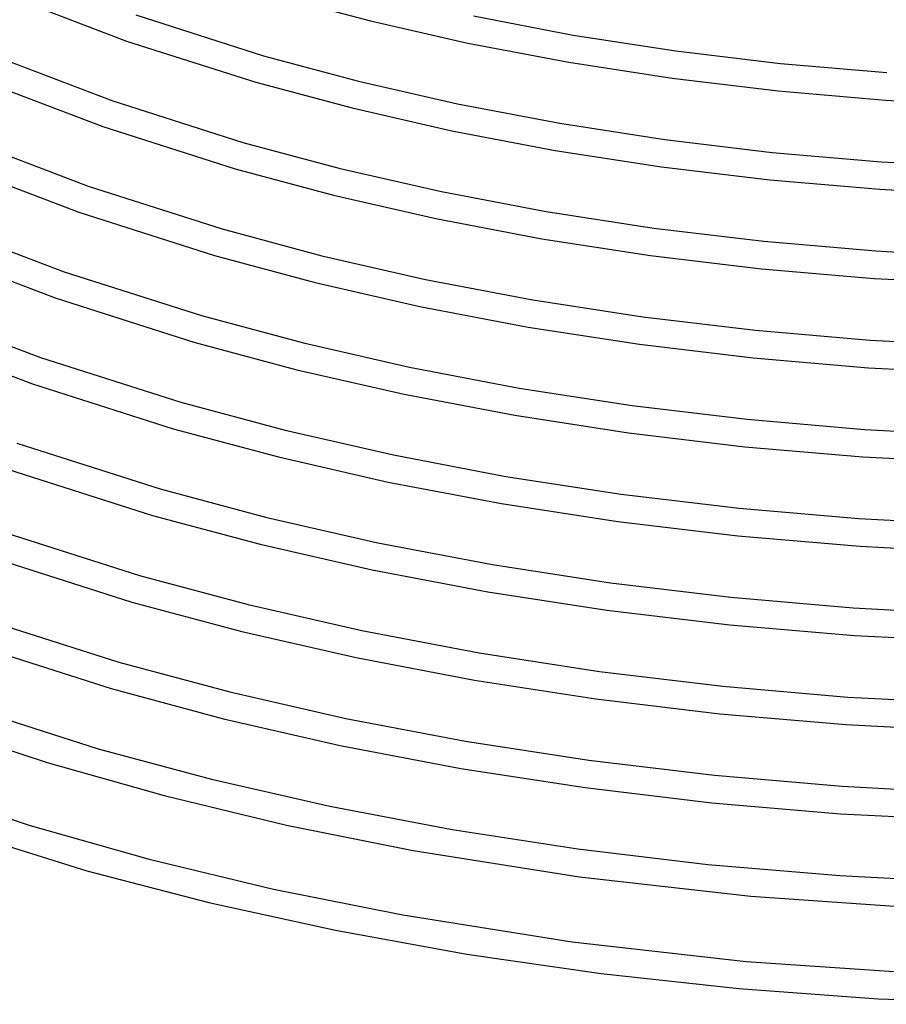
# Model space of a CAD drawing. Header units: millimetres. Extents: x -305 to 305, y -173 to 291.
# Tile 3 of 95: x -159 to -33, y -152 to -9. Entities that reach past the tile are written whole.
import ezdxf

# ---------------------------------------------------------------- set-up
doc = ezdxf.new("R2010")
doc.units = ezdxf.units.MM
doc.layers.add('THICK', color=7, linetype='Continuous')

msp = doc.modelspace()

# ---------------------------------------------------------------- linework, layer by layer
at = {"layer": 'THICK'}
for p, q in [((-121.55, -5.39), (-107.96, -9.03)), ((-158.37, -6.22), (-143.31, -11.96)), ((-141.98, -8.18), (-123.45, -14.1)), ((-93.03, -8.33), (-78.57, -11.09)), ((-107.96, -9.03), (-93.83, -12.25)), ((-78.57, -11.09), (-63.7, -13.39)), ((-143.31, -11.96), (-124.55, -17.94)), ((-93.83, -12.25), (-79.21, -15.04)), ((-123.45, -14.1), (-109.68, -17.79)), ((-63.7, -13.39), (-48.51, -15.21)), ((-160.66, -14.8), (-145.43, -20.6)), ((-79.21, -15.04), (-64.2, -17.36)), ((-48.51, -15.21), (-33.08, -16.53)), ((-162.18, -18.5), (-146.76, -24.37)), ((-124.55, -17.94), (-110.63, -21.67)), ((-109.68, -17.79), (-95.34, -21.06)), ((-64.2, -17.36), (-48.86, -19.19)), ((-48.86, -19.19), (-33.28, -20.53)), ((-145.43, -20.6), (-126.45, -26.66)), ((-95.34, -21.06), (-80.52, -23.89)), ((-33.28, -20.53), (-17.53, -21.36)), ((-110.63, -21.67), (-96.15, -24.98)), ((-80.52, -23.89), (-65.29, -26.24)), ((-146.76, -24.37), (-127.55, -30.5)), ((-96.15, -24.98), (-81.17, -27.83)), ((-164.47, -27.07), (-148.88, -33.01)), ((-126.45, -26.66), (-112.34, -30.44)), ((-65.29, -26.24), (-49.72, -28.11)), ((-81.17, -27.83), (-65.79, -30.21)), ((-49.72, -28.11), (-33.9, -29.47)), ((-33.9, -29.47), (-17.91, -30.31)), ((-166, -30.77), (-150.21, -36.78)), ((-127.55, -30.5), (-113.3, -34.32)), ((-112.34, -30.44), (-97.66, -33.79)), ((-65.79, -30.21), (-50.08, -32.09)), ((-50.08, -32.09), (-34.11, -33.46)), ((-148.88, -33.01), (-129.45, -39.21)), ((-97.66, -33.79), (-82.48, -36.68)), ((-34.11, -33.46), (-17.98, -34.31)), ((-113.3, -34.32), (-98.46, -37.71)), ((-150.21, -36.78), (-130.55, -43.06)), ((-82.48, -36.68), (-66.87, -39.09)), ((-98.46, -37.71), (-83.13, -40.63)), ((-168.29, -39.35), (-152.34, -45.42)), ((-129.45, -39.21), (-115.01, -43.08)), ((-66.87, -39.09), (-50.93, -41)), ((-83.13, -40.63), (-67.38, -43.06)), ((-50.93, -41), (-34.72, -42.4)), ((-34.72, -42.4), (-18.34, -43.26)), ((-169.81, -43.05), (-153.66, -49.2)), ((-130.55, -43.06), (-115.96, -46.97)), ((-115.01, -43.08), (-99.98, -46.51)), ((-67.38, -43.06), (-51.29, -44.99)), ((-152.34, -45.42), (-132.45, -51.77)), ((-51.29, -44.99), (-34.94, -46.39)), ((-115.96, -46.97), (-100.78, -50.43)), ((-99.98, -46.51), (-84.43, -49.48)), ((-34.94, -46.39), (-18.42, -47.26)), ((-153.66, -49.2), (-133.55, -55.62)), ((-84.43, -49.48), (-68.45, -51.95)), ((-100.78, -50.43), (-85.09, -53.42)), ((-172.1, -51.63), (-155.79, -57.84)), ((-132.45, -51.77), (-117.67, -55.73)), ((-68.45, -51.95), (-52.13, -53.9)), ((-85.09, -53.42), (-68.96, -55.92)), ((-52.13, -53.9), (-35.54, -55.33)), ((-173.62, -55.32), (-157.11, -61.61)), ((-133.55, -55.62), (-118.63, -59.62)), ((-35.54, -55.33), (-18.76, -56.21)), ((-117.67, -55.73), (-102.29, -59.24)), ((-68.96, -55.92), (-52.49, -57.89)), ((-155.79, -57.84), (-135.45, -64.33)), ((-52.49, -57.89), (-35.76, -59.32)), ((-118.63, -59.62), (-103.09, -63.16)), ((-102.29, -59.24), (-86.38, -62.27)), ((-35.76, -59.32), (-18.85, -60.21)), ((-157.11, -61.61), (-136.55, -68.17)), ((-86.38, -62.27), (-70.03, -64.8)), ((-103.09, -63.16), (-87.04, -66.22)), ((-135.45, -64.33), (-120.33, -68.38)), ((-70.03, -64.8), (-53.33, -66.8)), ((-87.04, -66.22), (-70.55, -68.77)), ((-53.33, -66.8), (-36.35, -68.26)), ((-136.55, -68.17), (-121.28, -72.26)), ((-120.33, -68.38), (-104.6, -71.97)), ((-36.35, -68.26), (-19.19, -69.16)), ((-70.55, -68.77), (-53.7, -70.78)), ((-159.24, -70.25), (-138.45, -76.89)), ((-53.7, -70.78), (-36.58, -72.25)), ((-121.28, -72.26), (-105.4, -75.89)), ((-104.6, -71.97), (-88.33, -75.07)), ((-36.58, -72.25), (-19.28, -73.16)), ((-160.56, -74.02), (-139.55, -80.73)), ((-88.33, -75.07), (-71.61, -77.66)), ((-138.45, -76.89), (-122.99, -81.03)), ((-105.4, -75.89), (-88.98, -79.02)), ((-71.61, -77.66), (-54.52, -79.7)), ((-88.98, -79.02), (-72.11, -81.62)), ((-54.52, -79.7), (-37.16, -81.19)), ((-139.55, -80.73), (-123.95, -84.91)), ((-122.99, -81.03), (-106.91, -84.7)), ((-37.16, -81.19), (-19.6, -82.12)), ((-162.69, -82.66), (-141.45, -89.44)), ((-72.11, -81.62), (-54.68, -83.71)), ((-54.68, -83.71), (-36.96, -85.21)), ((-123.95, -84.91), (-107.71, -88.62)), ((-106.91, -84.7), (-90.28, -87.87)), ((-36.96, -85.21), (-18.43, -86.16)), ((-164.02, -86.44), (-142.55, -93.29)), ((-90.28, -87.87), (-73.18, -90.51)), ((-141.45, -89.44), (-125.66, -93.67)), ((-107.71, -88.62), (-90.93, -91.81)), ((-73.18, -90.51), (-55.71, -92.6)), ((-90.93, -91.81), (-73.69, -94.48)), ((-55.71, -92.6), (-37.96, -94.12)), ((-142.55, -93.29), (-126.61, -97.56)), ((-125.66, -93.67), (-109.22, -97.43)), ((-37.96, -94.12), (-20.02, -95.07)), ((-166.14, -95.08), (-144.45, -102)), ((-73.69, -94.48), (-55.87, -96.6)), ((-55.87, -96.6), (-37.77, -98.15)), ((-126.61, -97.56), (-110.03, -101.34)), ((-109.22, -97.43), (-92.22, -100.67)), ((-37.77, -98.15), (-18.84, -99.11)), ((-167.47, -98.85), (-145.55, -105.84)), ((-110.03, -101.34), (-92.89, -104.61)), ((-92.22, -100.67), (-74.75, -103.36)), ((-144.45, -102), (-128.32, -106.32)), ((-74.75, -103.36), (-56.9, -105.5)), ((-92.89, -104.61), (-75.28, -107.33)), ((-56.9, -105.5), (-38.76, -107.06)), ((-145.55, -105.84), (-129.28, -110.21)), ((-128.32, -106.32), (-111.53, -110.15)), ((-169.59, -107.49), (-147.45, -114.56)), ((-75.28, -107.33), (-57.29, -109.48)), ((-38.76, -107.06), (-20.42, -108.02)), ((-57.29, -109.48), (-39.01, -111.05)), ((-170.95, -111.25), (-154.83, -116.54)), ((-129.28, -110.21), (-112.34, -114.07)), ((-111.53, -110.15), (-94.17, -113.46)), ((-39.01, -111.05), (-20.54, -112.02)), ((-112.34, -114.07), (-94.84, -117.41)), ((-94.17, -113.46), (-76.32, -116.22)), ((-147.45, -114.56), (-130.98, -118.97)), ((-154.83, -116.54), (-137.88, -121.34)), ((-76.32, -116.22), (-58.09, -118.4)), ((-94.84, -117.41), (-76.85, -120.18)), ((-58.09, -118.4), (-39.56, -119.99)), ((-130.98, -118.97), (-113.84, -122.88)), ((-173.65, -120.3), (-157.27, -125.67)), ((-76.85, -120.18), (-58.48, -122.38)), ((-39.56, -119.99), (-20.83, -120.97)), ((-137.88, -121.34), (-120.15, -125.62)), ((-58.48, -122.38), (-39.81, -123.98)), ((-113.84, -122.88), (-96.11, -126.26)), ((-39.81, -123.98), (-20.95, -124.97)), ((-171.79, -125.17), (-149.07, -132.24)), ((-157.27, -125.67), (-140.03, -130.55)), ((-120.15, -125.62), (-101.78, -129.32)), ((-96.11, -126.26), (-77.89, -129.07)), ((-101.78, -129.32), (-77.63, -133.15)), ((-77.89, -129.07), (-59.06, -131.32)), ((-140.03, -130.55), (-122, -134.9)), ((-149.07, -132.24), (-131.41, -136.83)), ((-59.06, -131.32), (-39.92, -132.95)), ((-77.63, -133.15), (-52.81, -135.94)), ((-39.92, -132.95), (-19.9, -133.97)), ((-122, -134.9), (-103.28, -138.66)), ((-131.41, -136.83), (-113.01, -140.88)), ((-52.81, -135.94), (-27.52, -137.67)), ((-103.28, -138.66), (-78.74, -142.55)), ((-113.01, -140.88), (-94, -144.32)), ((-78.74, -142.55), (-53.49, -145.38)), ((-94, -144.32), (-74.49, -147.13)), ((-53.49, -145.38), (-27.77, -147.13)), ((-74.49, -147.13), (-54.58, -149.3)), ((-54.58, -149.3), (-34.38, -150.79)), ((-34.38, -150.79), (-13.99, -151.61))]:
    msp.add_line(p, q, dxfattribs=at)

doc.saveas('drawing.dxf')
